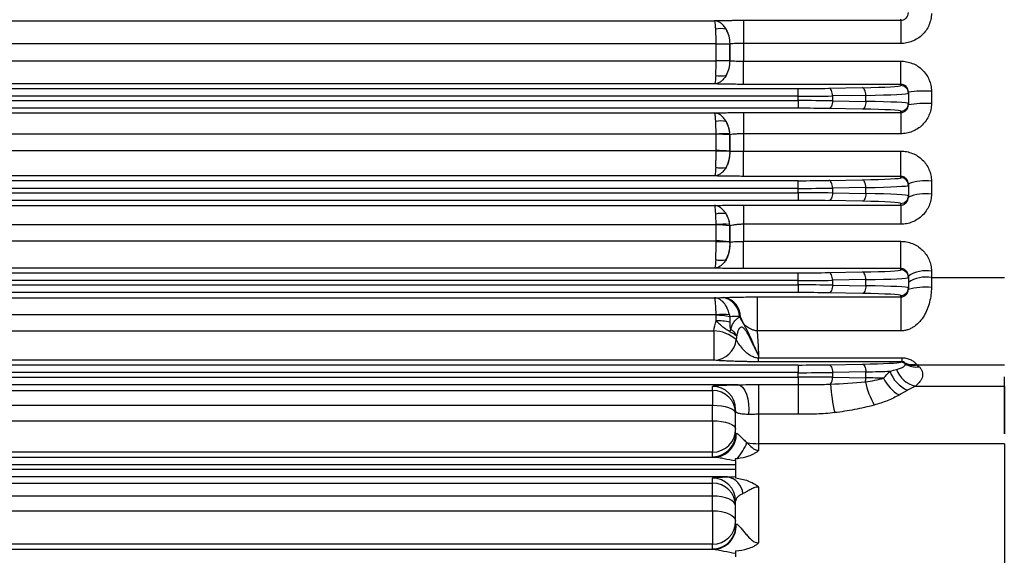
# Model space of a CAD drawing. Header units: millimetres. Extents: x -722 to 1902, y -809 to 1604.
# Tile 73 of 93: x 1589 to 1717, y 245 to 315. Entities that reach past the tile are written whole.
import ezdxf

# ---------------------------------------------------------------- set-up
doc = ezdxf.new("R2010")
doc.units = ezdxf.units.MM

msp = doc.modelspace()

# ---------------------------------------------------------------- linework, layer by layer
at = {"color": 7, "linetype": 'Continuous', "lineweight": 25}
for p, q in [((1354.64, 314.85), (1679.17, 314.85)), ((1682.94, 314.9), (1703.41, 314.9)), ((1682.94, 314.9), (1682.94, 311.88)), ((1703.41, 314.9), (1703.41, 315.06)), ((1703.41, 314.9), (1703.41, 311.88)), ((1679.37, 311.83), (1354.44, 311.83)), ((1679.37, 309.64), (1679.37, 311.82)), ((1681.17, 311.83), (1681.14, 311.83)), ((1681.14, 311.83), (1681.14, 309.64)), ((1681.17, 309.63), (1681.17, 311.83)), ((1703.41, 311.88), (1682.94, 311.88)), ((1682.94, 311.88), (1682.94, 309.59)), ((1354.44, 309.64), (1679.37, 309.64)), ((1681.14, 309.64), (1681.17, 309.63)), ((1682.94, 306.56), (1682.94, 309.59)), ((1682.94, 309.59), (1703.41, 309.59)), ((1703.41, 306.56), (1703.41, 309.59)), ((1679.17, 306.61), (1354.64, 306.61)), ((1703.41, 306.56), (1682.94, 306.56)), ((1703.41, 306.41), (1703.41, 306.56)), ((1568.98, 306.02), (1690.04, 306.02)), ((1690.04, 305.02), (1690.04, 306.02)), ((1694.07, 306.05), (1698.43, 306.13)), ((1704.41, 305.56), (1704.41, 305.41)), ((1704.41, 305.41), (1704.41, 304.06)), ((1707.41, 305.67), (1707.41, 304.05)), ((1690.04, 305.02), (1568.98, 305.02)), ((1568.98, 304.45), (1690.04, 304.45)), ((1690.04, 304.45), (1690.04, 305.02)), ((1690.04, 304.45), (1690.04, 303.45)), ((1698.88, 305.13), (1694.52, 305.05)), ((1694.52, 305.05), (1694.52, 304.42)), ((1694.52, 304.42), (1698.88, 304.34)), ((1698.88, 304.34), (1698.88, 305.13)), ((1704.41, 304.06), (1704.41, 303.9)), ((1354.64, 302.84), (1679.17, 302.84)), ((1690.04, 303.45), (1568.98, 303.45)), ((1682.94, 302.89), (1703.41, 302.89)), ((1682.94, 302.89), (1682.94, 300.13)), ((1698.43, 303.34), (1694.07, 303.42)), ((1703.41, 302.89), (1703.41, 303.06)), ((1703.41, 302.89), (1703.41, 300.13)), ((1703.41, 300.13), (1682.94, 300.13)), ((1682.94, 300.13), (1682.94, 297.87)), ((1679.37, 300.08), (1554.73, 300.08)), ((1679.37, 297.93), (1679.37, 300.06)), ((1681.17, 300), (1681.14, 300)), ((1681.14, 300), (1681.14, 297.85)), ((1681.17, 297.84), (1681.17, 300)), ((1558.65, 297.93), (1679.37, 297.93)), ((1681.14, 297.85), (1681.17, 297.84)), ((1682.94, 294.58), (1682.94, 297.87)), ((1682.94, 297.87), (1703.41, 297.87)), ((1703.41, 294.58), (1703.41, 297.87)), ((1679.17, 294.64), (1558.65, 294.64)), ((1568.98, 294.02), (1690.04, 294.02)), ((1703.41, 294.58), (1682.94, 294.58)), ((1690.04, 293.02), (1690.04, 294.02)), ((1694.07, 294.05), (1698.43, 294.13)), ((1703.41, 294.41), (1703.41, 294.58)), ((1707.41, 293.97), (1707.41, 292.27)), ((1690.04, 293.02), (1568.98, 293.02)), ((1568.98, 292.45), (1690.04, 292.45)), ((1690.04, 292.45), (1690.04, 293.02)), ((1690.04, 292.45), (1690.04, 291.45)), ((1698.88, 293.13), (1694.52, 293.05)), ((1694.52, 293.05), (1694.52, 292.42)), ((1694.52, 292.42), (1698.88, 292.34)), ((1698.88, 292.34), (1698.88, 293.13)), ((1704.41, 293.6), (1704.41, 293.41)), ((1704.41, 293.41), (1704.41, 292.06)), ((1690.04, 291.45), (1568.98, 291.45)), ((1698.43, 291.34), (1694.07, 291.42)), ((1704.41, 292.06), (1704.41, 291.86)), ((1558.67, 290.78), (1679.17, 290.78)), ((1682.94, 290.84), (1703.41, 290.84)), ((1682.94, 290.84), (1682.94, 288.34)), ((1703.41, 290.84), (1703.41, 291.06)), ((1703.41, 290.84), (1703.41, 288.34)), ((1679.37, 288.29), (1558.67, 288.29)), ((1679.37, 286.18), (1679.37, 288.26)), ((1681.17, 288.14), (1681.14, 288.14)), ((1681.14, 288.14), (1681.14, 286.05)), ((1681.17, 286.02), (1681.17, 288.14)), ((1703.41, 288.34), (1682.94, 288.34)), ((1682.94, 288.34), (1682.94, 286.12)), ((1554.9, 286.18), (1679.37, 286.18)), ((1681.14, 286.02), (1681.17, 286.02)), ((1682.94, 282.57), (1682.94, 286.12)), ((1682.94, 286.12), (1703.41, 286.12)), ((1703.41, 282.57), (1703.41, 286.12)), ((1679.17, 282.63), (1354.64, 282.63)), ((1703.41, 282.57), (1682.94, 282.57)), ((1703.41, 282.41), (1703.41, 282.57)), ((1707.41, 282.24), (1707.41, 281.41)), ((1343.77, 282.02), (1690.04, 282.02)), ((1690.04, 281.02), (1343.77, 281.02)), ((1690.04, 281.02), (1690.04, 282.02)), ((1690.04, 280.45), (1690.04, 281.02)), ((1694.07, 282.05), (1698.43, 282.13)), ((1698.88, 281.13), (1694.52, 281.05)), ((1694.52, 281.05), (1694.52, 280.42)), ((1698.88, 280.34), (1698.88, 281.13)), ((1704.41, 281.6), (1704.41, 281.41)), ((1704.41, 281.41), (1704.41, 280.06)), ((1707.41, 281.41), (1707.41, 280.13)), ((1707.41, 281.41), (1716.91, 281.41)), ((1343.77, 280.45), (1690.04, 280.45)), ((1690.04, 280.45), (1690.04, 279.45)), ((1694.52, 280.42), (1698.88, 280.34)), ((1704.41, 280.06), (1704.41, 279.86)), ((1690.04, 279.45), (1343.77, 279.45)), ((1354.65, 278.76), (1679.16, 278.76)), ((1684.71, 278.88), (1703.41, 278.88)), ((1684.71, 278.88), (1684.71, 274.45)), ((1698.43, 279.34), (1694.07, 279.42)), ((1703.41, 278.88), (1703.41, 279.06)), ((1703.41, 278.88), (1703.41, 274.45)), ((1679.37, 276.54), (1354.44, 276.54)), ((1679.37, 275.77), (1679.37, 276.49)), ((1681.14, 276.3), (1681.14, 275.58)), ((1354.74, 274.47), (1679.07, 274.47)), ((1679.07, 274.47), (1679.07, 270.66)), ((1703.41, 274.45), (1684.71, 274.45)), ((1679.07, 270.66), (1354.74, 270.66)), ((1684.91, 271.24), (1684.91, 270.96)), ((1684.91, 270.44), (1684.91, 270.96)), ((1684.91, 270.96), (1703.6, 270.96)), ((1703.6, 270.44), (1703.6, 270.96)), ((1343.77, 270.02), (1690.04, 270.02)), ((1703.6, 270.44), (1684.91, 270.44)), ((1690.04, 270.02), (1690.04, 269.02)), ((1694.07, 270.05), (1698.43, 270.13)), ((1716.91, 270.01), (1705.56, 270.01)), ((1690.04, 269.02), (1343.77, 269.02)), ((1343.77, 268.45), (1690.04, 268.45)), ((1690.04, 268.45), (1690.04, 269.02)), ((1690.04, 268.45), (1690.04, 267.47)), ((1698.88, 269.13), (1694.52, 269.05)), ((1694.52, 269.05), (1694.52, 268.42)), ((1694.52, 268.42), (1698.88, 268.34)), ((1698.88, 268.34), (1698.88, 269.13)), ((1682.23, 267.45), (1351.58, 267.45)), ((1678.91, 266.7), (1678.91, 267.23)), ((1684.91, 267.47), (1690.04, 267.47)), ((1684.91, 267.47), (1684.91, 263.6)), ((1690.04, 267.47), (1690.04, 263.6)), ((1705.32, 267.27), (1716.91, 267.27)), ((1716.91, 267.27), (1716.91, 261.05)), ((1354.91, 266.7), (1678.91, 266.7)), ((1678.91, 266.7), (1678.91, 264.74)), ((1678.91, 264.74), (1354.91, 264.74)), ((1678.91, 262.76), (1678.91, 264.74)), ((1681.91, 261.07), (1681.91, 264.23)), ((1690.04, 263.6), (1684.91, 263.6)), ((1684.91, 263.6), (1684.91, 259.77)), ((1354.91, 262.76), (1678.91, 262.76)), ((1678.91, 262.76), (1678.91, 258.67)), ((1716.91, 259.77), (1684.91, 259.77)), ((1684.91, 259.77), (1684.91, 258.9)), ((1716.91, 259.77), (1716.91, 242.12)), ((1354.72, 258.02), (1679.09, 258.02)), ((1678.91, 258.67), (1354.91, 258.67)), ((1678.91, 258.07), (1678.91, 258.67)), ((1681.91, 257.02), (1351.91, 257.02)), ((1681.91, 257.52), (1681.91, 257.02)), ((1681.91, 257.02), (1681.91, 256.45)), ((1351.91, 256.45), (1681.91, 256.45)), ((1680.83, 255.45), (1352.98, 255.45)), ((1678.91, 254.64), (1678.91, 255.28)), ((1681.91, 256.45), (1681.91, 255.48)), ((1354.91, 254.64), (1678.91, 254.64)), ((1678.91, 252.95), (1678.91, 254.64)), ((1684.91, 254.13), (1684.91, 246.85)), ((1678.91, 252.95), (1354.91, 252.95)), ((1678.91, 251.04), (1678.91, 252.95)), ((1681.91, 249.06), (1681.91, 252.28)), ((1354.91, 251.04), (1678.91, 251.04)), ((1678.91, 251.04), (1678.91, 246.69)), ((1678.91, 246.69), (1354.91, 246.69)), ((1678.91, 246.06), (1678.91, 246.69)), ((1354.8, 246.02), (1679.01, 246.02)), ((1681.91, 245.46), (1681.91, 245.02))]:
    msp.add_line(p, q, dxfattribs=at)
at = {"color": 7, "linetype": 'Continuous', "lineweight": 25, "flags": 128}
for points in [[(1694.52, 305.05), (1694.51, 305.24), (1694.48, 305.43), (1694.44, 305.6), (1694.38, 305.75), (1694.31, 305.87), (1694.24, 305.96), (1694.16, 306.03), (1694.07, 306.05)], [(1698.88, 305.13), (1698.87, 305.32), (1698.84, 305.5), (1698.8, 305.67), (1698.74, 305.82), (1698.67, 305.95), (1698.6, 306.04), (1698.52, 306.1), (1698.43, 306.13)], [(1694.52, 304.42), (1694.51, 304.22), (1694.48, 304.04), (1694.44, 303.87), (1694.38, 303.72), (1694.31, 303.59), (1694.24, 303.5), (1694.16, 303.44), (1694.07, 303.42)], [(1698.88, 304.34), (1698.87, 304.15), (1698.84, 303.96), (1698.8, 303.79), (1698.74, 303.64), (1698.67, 303.52), (1698.6, 303.42), (1698.52, 303.36), (1698.43, 303.34)], [(1694.52, 293.05), (1694.51, 293.24), (1694.48, 293.43), (1694.44, 293.6), (1694.38, 293.75), (1694.31, 293.87), (1694.24, 293.96), (1694.16, 294.03), (1694.07, 294.05)], [(1698.88, 293.13), (1698.87, 293.32), (1698.84, 293.5), (1698.8, 293.67), (1698.74, 293.82), (1698.67, 293.95), (1698.6, 294.04), (1698.52, 294.1), (1698.43, 294.13)], [(1694.52, 292.42), (1694.51, 292.22), (1694.48, 292.04), (1694.44, 291.87), (1694.38, 291.72), (1694.31, 291.59), (1694.24, 291.5), (1694.16, 291.44), (1694.07, 291.42)], [(1698.88, 292.34), (1698.87, 292.15), (1698.84, 291.96), (1698.8, 291.79), (1698.74, 291.64), (1698.67, 291.52), (1698.6, 291.42), (1698.52, 291.36), (1698.43, 291.34)], [(1694.52, 281.05), (1694.51, 281.24), (1694.48, 281.43), (1694.44, 281.6), (1694.38, 281.75), (1694.31, 281.87), (1694.24, 281.96), (1694.16, 282.03), (1694.07, 282.05)], [(1698.88, 281.13), (1698.87, 281.32), (1698.84, 281.5), (1698.8, 281.67), (1698.74, 281.82), (1698.67, 281.95), (1698.6, 282.04), (1698.52, 282.1), (1698.43, 282.13)], [(1694.52, 280.42), (1694.51, 280.22), (1694.48, 280.04), (1694.44, 279.87), (1694.38, 279.72), (1694.31, 279.59), (1694.24, 279.5), (1694.16, 279.44), (1694.07, 279.42)], [(1698.88, 280.34), (1698.87, 280.15), (1698.84, 279.96), (1698.8, 279.79), (1698.74, 279.64), (1698.67, 279.52), (1698.6, 279.42), (1698.52, 279.36), (1698.43, 279.34)], [(1694.07, 270.05), (1694.16, 270.03), (1694.24, 269.96), (1694.31, 269.87), (1694.38, 269.75), (1694.44, 269.6), (1694.48, 269.43), (1694.51, 269.24), (1694.52, 269.05)], [(1698.43, 270.13), (1698.52, 270.1), (1698.6, 270.04), (1698.67, 269.95), (1698.74, 269.82), (1698.8, 269.67), (1698.84, 269.5), (1698.87, 269.32), (1698.88, 269.13)], [(1682.23, 267.45), (1682.55, 267.35), (1682.84, 267.1), (1683.11, 266.71), (1683.33, 266.2), (1683.49, 265.6), (1683.59, 264.94), (1683.61, 264.26), (1683.57, 263.58)], [(1681.91, 263.7), (1681.85, 263.9), (1681.68, 264.1), (1681.4, 264.28), (1681.03, 264.43), (1680.57, 264.56), (1680.05, 264.66), (1679.49, 264.72), (1678.91, 264.74)], [(1678.91, 262.76), (1679.49, 262.74), (1680.05, 262.68), (1680.57, 262.58), (1681.03, 262.44), (1681.4, 262.28), (1681.68, 262.09), (1681.85, 261.88), (1681.91, 261.67)], [(1681.91, 251.64), (1681.85, 251.9), (1681.68, 252.14), (1681.4, 252.37), (1681.03, 252.57), (1680.57, 252.73), (1680.05, 252.85), (1679.49, 252.92), (1678.91, 252.95)], [(1678.91, 251.04), (1679.49, 251.01), (1680.05, 250.93), (1680.57, 250.81), (1681.03, 250.64), (1681.4, 250.43), (1681.68, 250.2), (1681.85, 249.95), (1681.91, 249.68)], [(1681.91, 249.06), (1681.85, 248.47), (1681.72, 248.01)]]:
    msp.add_lwpolyline(points, dxfattribs=at)
at = {"color": 7, "linetype": 'Continuous', "lineweight": 25}
for centre, radius, start, end in [((1680.03, 310.6), 3.22, 78.8108, 102.846), ((1677.3, 311.82), 3.88, 0.1592, 29.8544), ((1676.97, 538.6), 226.79, 270.6051, 271.0517), ((1679.48, 539.35), 227.52, 269.9728, 270.418), ((1676.97, 82.86), 226.79, 88.9483, 89.3949), ((1679.48, 82.12), 227.52, 89.582, 90.0272), ((1677.3, 309.65), 3.88, 330.1456, 359.8408), ((1680.03, 310.87), 3.22, 257.154, 281.1892), ((1703.41, 305.41), 1, 0.0175, 90.0175), ((1706.66, 285.72), 19.97, 87.8507, 96.4725), ((1703.41, 304.06), 1, 269.9825, 359.9825), ((1706.66, 288.9), 15.17, 87.1734, 98.536), ((1680.04, 298.6), 3.2, 78.7499, 102.9143), ((1677.36, 299.82), 3.82, 2.7331, 30.1265), ((1680.59, 276.81), 23.3, 88.6647, 92.9995), ((1679.48, 276.75), 23.31, 85.9149, 90.2638), ((1679.48, 278.49), 19.44, 85.099, 90.3154), ((1679.91, 274.05), 23.83, 87.0446, 91.2967), ((1677.26, 297.68), 3.92, 330.2173, 2.3858), ((1680.03, 298.89), 3.21, 257.1371, 281.2043), ((1703.41, 293.41), 1, 0.0175, 90.0175), ((1706.67, 287.69), 6.32, 83.2923, 110.9675), ((1703.41, 292.06), 1, 269.9825, 359.9825), ((1706.67, 286.52), 5.8, 82.714, 112.9718), ((1680.04, 286.58), 3.18, 78.6105, 103.0708), ((1677.45, 287.79), 3.74, 5.3834, 30.5959), ((1680.4, 277.28), 11.06, 86.3056, 95.3758), ((1679.47, 277.11), 11.15, 81.4247, 90.5391), ((1679.47, 275.96), 10.23, 80.6376, 90.5845), ((1680.06, 272.84), 13.23, 85.3335, 92.9965), ((1677.25, 285.68), 3.93, 330.0851, 4.9627), ((1680.04, 286.86), 3.2, 257.0334, 281.2966), ((1703.41, 281.41), 1, 0.0175, 90.0175), ((1706.69, 278.23), 4.07, 79.8633, 124.1484), ((1706.69, 277.49), 3.98, 79.6742, 125.0162), ((1703.41, 280.06), 1, 269.9825, 359.9825), ((1706.66, 271.71), 8.45, 84.9496, 105.4892), ((1679.82, 276.25), 2.59, 2.0128, 79.6278), ((1679.95, 276.29), 2.58, 359.9151, 77.7222), ((1680.34, 269.34), 7.26, 84.0174, 97.6914), ((1679.47, 269.08), 7.41, 77.0018, 90.7794), ((1679.47, 268.51), 7.27, 76.7334, 90.7926), ((1685.18, 272.47), 4.65, 124.7935, 125.8745), ((1678.79, 269.51), 4.98, 50.0017, 86.7574), ((1678, 275.32), 3.34, 343.0654, 348.8273), ((1679.02, 273.64), 2.99, 270.9801, 353.7972), ((1706.08, 270.64), 3.45, 200.3138, 257.3114), ((1703.38, 269.38), 0.998, 52.3382, 89.8268), ((1703.45, 269.42), 0.991, 59.7664, 89.7323), ((1704.87, 272.28), 2.2, 245.426, 284.8669), ((1705.09, 272.35), 2.38, 241.8674, 281.4242), ((1705.38, 272.24), 2.49, 236.0568, 279.9273), ((1693.08, 268.35), 1.44, 324.9375, 2.632), ((1696.85, 268.36), 2.03, 345.0756, 359.506), ((1705.66, 270.43), 4.97, 205.4971, 240.3562), ((1705.95, 270.53), 4.15, 198.593, 246.5252), ((1678.91, 264.23), 3, 0.0175, 90.0175), ((1724.05, 270.12), 29.91, 184.9855, 192.1874), ((1711.29, 270.77), 12.82, 193.2223, 207.767), ((1678.91, 263.7), 3, 0.0175, 90.0175), ((1678.91, 261.67), 3, 269.9825, 359.9825), ((1679.01, 261), 2.99, 271.4985, 2.5351), ((1678.91, 261.07), 3, 336.401, 359.9992), ((1678.91, 261.07), 3, 269.9911, 336.3911), ((1675.1, 263.51), 9.04, 321.3012, 336.5128), ((1684.87, 267.92), 8.15, 259.5431, 270.2642), ((1676.29, 262.5), 7.47, 318.3141, 318.6853), ((1678.91, 252.28), 3, 0.0175, 90.0175), ((1680.41, 253.01), 2.47, 6.0374, 80.1508), ((1678.91, 251.64), 3, 0.0175, 90.0175), ((1678.91, 249.68), 3, 269.9825, 359.9825), ((1678.97, 249.02), 3, 270.8778, 4.2992), ((1678.91, 249.06), 3, 269.9906, 339.5286)]:
    msp.add_arc(centre, radius, start, end, dxfattribs=at)
for centre, major_axis, ratio, start_param, end_param in [((1690.04, 306.33), (9, 0), 0.034921, 4.712389, 5.176037), ((1694.41, 306.41), (9, 0), 0.034921, 5.176037, 6.283185), ((1694.41, 305.41), (10, 0), 0.031429, 5.176037, 6.283185), ((1690.04, 305.33), (10, 0), 0.031429, 4.712389, 5.176037), ((1690.04, 304.13), (10, 0), 0.031429, 1.107149, 1.570796), ((1694.41, 304.06), (10, 0), 0.031429, 0, 1.107149), ((1690.04, 303.13), (9, 0), 0.034921, 1.107149, 1.570796), ((1694.41, 303.06), (9, 0), 0.034921, 0, 1.107149), ((1690.04, 294.33), (9, 0), 0.034921, 4.712389, 5.176037), ((1694.41, 294.41), (9, 0), 0.034921, 5.176037, 6.283185), ((1690.04, 293.33), (10, 0), 0.031429, 4.712389, 5.176037), ((1690.04, 292.13), (10, 0), 0.031429, 1.107149, 1.570796), ((1694.41, 293.41), (10, 0), 0.031429, 5.176037, 6.283185), ((1690.04, 291.13), (9, 0), 0.034921, 1.107149, 1.570796), ((1694.41, 291.06), (9, 0), 0.034921, 0, 1.107149), ((1694.41, 292.06), (10, 0), 0.031429, 0, 1.107149), ((1694.41, 282.41), (9, 0), 0.034921, 5.176037, 6.283185), ((1690.04, 282.33), (9, 0), 0.034921, 4.712389, 5.176037), ((1690.04, 281.33), (10, 0), 0.031429, 4.712389, 5.176037), ((1694.41, 281.41), (10, 0), 0.031429, 5.176037, 6.283185), ((1690.04, 280.13), (10, 0), 0.031429, 1.107149, 1.570796), ((1694.41, 280.06), (10, 0), 0.031429, 0, 1.107149), ((1690.04, 279.13), (9, 0), 0.034921, 1.107149, 1.570796), ((1694.41, 279.06), (9, 0), 0.034921, 0, 1.107149), ((1690.04, 270.33), (9, 0), 0.034921, 4.712389, 5.176037), ((1694.41, 270.41), (9, 0), 0.034921, 5.176037, 6.20696), ((1690.04, 269.33), (10, 0), 0.031429, 4.712389, 5.176037), ((1690.04, 268.13), (10, 0), 0.031429, 1.107149, 1.570796), ((1694.41, 269.41), (10, 0), 0.031429, 5.176037, 5.576953), ((1694.41, 268.06), (10, 0), 0.031429, 0.82819, 1.107149)]:
    msp.add_ellipse(centre, major_axis=major_axis, ratio=ratio, start_param=start_param, end_param=end_param, dxfattribs=at)
for points, knots in [([(1703.41, 314.9), (1703.54, 314.9), (1703.67, 314.93), (1703.91, 315.03), (1704.02, 315.1), (1704.3, 315.38), (1704.41, 315.64), (1704.41, 315.9)], [0, 0, 0, 0, 0.25, 0.25, 0.5, 0.5, 1, 1, 1, 1]), ([(1707.41, 315.79), (1707.41, 315.53), (1707.38, 315.27), (1707.27, 314.76), (1707.19, 314.51), (1706.99, 314.04), (1706.87, 313.81), (1706.57, 313.38), (1706.4, 313.19), (1706.03, 312.83), (1705.83, 312.67), (1705.39, 312.39), (1705.16, 312.27), (1704.68, 312.07), (1704.43, 312), (1703.92, 311.9), (1703.67, 311.88), (1703.41, 311.88)], [0, 0, 0, 0, 0.125, 0.125, 0.25, 0.25, 0.375, 0.375, 0.5, 0.5, 0.625, 0.625, 0.75, 0.75, 0.875, 0.875, 1, 1, 1, 1]), ([(1679.17, 314.85), (1679.42, 314.86), (1679.7, 314.87), (1680.28, 314.88), (1680.59, 314.88), (1681.07, 314.89), (1681.24, 314.89), (1681.57, 314.9), (1681.74, 314.9), (1682.25, 314.9), (1682.59, 314.9), (1682.94, 314.9)], [0, 0, 0, 0, 0.25, 0.25, 0.5, 0.5, 0.625, 0.625, 0.75, 0.75, 1, 1, 1, 1]), ([(1680.66, 313.75), (1680.56, 313.92), (1680.45, 314.07), (1680.23, 314.34), (1680.1, 314.45), (1679.85, 314.64), (1679.71, 314.71), (1679.44, 314.82), (1679.3, 314.84), (1679.17, 314.85)], [0, 0, 0, 0, 0.25, 0.25, 0.5, 0.5, 0.75, 0.75, 1, 1, 1, 1]), ([(1679.32, 313.73), (1679.31, 313.9), (1679.3, 314.05), (1679.28, 314.32), (1679.26, 314.44), (1679.24, 314.63), (1679.22, 314.71), (1679.19, 314.81), (1679.18, 314.84), (1679.17, 314.85)], [0, 0, 0, 0, 0.25, 0.25, 0.5, 0.5, 0.75, 0.75, 1, 1, 1, 1]), ([(1679.37, 311.83), (1679.37, 312.17), (1679.36, 312.51), (1679.35, 313.16), (1679.34, 313.46), (1679.32, 313.73)], [0, 0, 0, 0, 0.5, 0.5, 1, 1, 1, 1]), ([(1680.66, 313.75), (1680.81, 313.48), (1680.92, 313.18), (1681.09, 312.54), (1681.13, 312.2), (1681.14, 311.85)], [0, 0, 0, 0, 0.5, 0.5, 1, 1, 1, 1]), ([(1682.94, 311.88), (1682.78, 311.88), (1682.61, 311.88), (1682.29, 311.87), (1682.14, 311.87), (1681.83, 311.86), (1681.69, 311.86), (1681.42, 311.85), (1681.29, 311.84), (1681.17, 311.83)], [0, 0, 0, 0, 0.25, 0.25, 0.5, 0.5, 0.75, 0.75, 1, 1, 1, 1]), ([(1679.32, 307.73), (1679.34, 308), (1679.35, 308.3), (1679.36, 308.95), (1679.37, 309.29), (1679.37, 309.64)], [0, 0, 0, 0, 0.5, 0.5, 1, 1, 1, 1]), ([(1681.14, 309.61), (1681.13, 309.27), (1681.09, 308.93), (1680.92, 308.28), (1680.81, 307.98), (1680.66, 307.72)], [0, 0, 0, 0, 0.5, 0.5, 1, 1, 1, 1]), ([(1681.17, 309.63), (1681.29, 309.63), (1681.42, 309.62), (1681.69, 309.61), (1681.83, 309.6), (1682.13, 309.59), (1682.29, 309.59), (1682.61, 309.59), (1682.78, 309.59), (1682.94, 309.59)], [0, 0, 0, 0, 0.25, 0.25, 0.5, 0.5, 0.75, 0.75, 1, 1, 1, 1]), ([(1703.41, 309.59), (1703.67, 309.59), (1703.92, 309.56), (1704.44, 309.46), (1704.69, 309.39), (1705.16, 309.2), (1705.4, 309.08), (1705.83, 308.79), (1706.03, 308.63), (1706.4, 308.28), (1706.57, 308.07), (1706.87, 307.65), (1706.99, 307.42), (1707.2, 306.95), (1707.28, 306.7), (1707.38, 306.19), (1707.41, 305.94), (1707.41, 305.67)], [0, 0, 0, 0, 0.125, 0.125, 0.25, 0.25, 0.375, 0.375, 0.5, 0.5, 0.625, 0.625, 0.75, 0.75, 0.875, 0.875, 1, 1, 1, 1]), ([(1679.32, 307.73), (1679.31, 307.57), (1679.3, 307.41), (1679.28, 307.14), (1679.26, 307.03), (1679.24, 306.84), (1679.22, 306.76), (1679.19, 306.65), (1679.18, 306.62), (1679.17, 306.61)], [0, 0, 0, 0, 0.25, 0.25, 0.5, 0.5, 0.75, 0.75, 1, 1, 1, 1]), ([(1680.66, 307.72), (1680.56, 307.55), (1680.45, 307.39), (1680.23, 307.13), (1680.1, 307.01), (1679.85, 306.83), (1679.71, 306.75), (1679.44, 306.65), (1679.3, 306.62), (1679.17, 306.61)], [0, 0, 0, 0, 0.25, 0.25, 0.5, 0.5, 0.75, 0.75, 1, 1, 1, 1]), ([(1682.94, 306.56), (1682.59, 306.56), (1682.24, 306.56), (1681.56, 306.57), (1681.23, 306.57), (1680.59, 306.58), (1680.27, 306.59), (1679.69, 306.6), (1679.42, 306.61), (1679.17, 306.61)], [0, 0, 0, 0, 0.25, 0.25, 0.5, 0.5, 0.75, 0.75, 1, 1, 1, 1]), ([(1704.41, 305.56), (1704.41, 305.69), (1704.38, 305.82), (1704.28, 306.07), (1704.2, 306.18), (1703.93, 306.45), (1703.67, 306.56), (1703.41, 306.56)], [0, 0, 0, 0, 0.25, 0.25, 0.5, 0.5, 1, 1, 1, 1]), ([(1707.41, 304.05), (1707.41, 303.79), (1707.38, 303.53), (1707.27, 303.02), (1707.2, 302.77), (1706.99, 302.3), (1706.87, 302.07), (1706.57, 301.64), (1706.41, 301.44), (1706.03, 301.08), (1705.83, 300.92), (1705.39, 300.64), (1705.17, 300.52), (1704.68, 300.32), (1704.43, 300.25), (1703.92, 300.15), (1703.67, 300.13), (1703.41, 300.13)], [0, 0, 0, 0, 0.125, 0.125, 0.25, 0.25, 0.375, 0.375, 0.5, 0.5, 0.625, 0.625, 0.75, 0.75, 0.875, 0.875, 1, 1, 1, 1]), ([(1679.17, 302.84), (1679.42, 302.84), (1679.7, 302.85), (1680.28, 302.86), (1680.59, 302.87), (1681.07, 302.88), (1681.24, 302.88), (1681.57, 302.88), (1681.74, 302.88), (1682.25, 302.89), (1682.59, 302.89), (1682.94, 302.89)], [0, 0, 0, 0, 0.25, 0.25, 0.5, 0.5, 0.625, 0.625, 0.75, 0.75, 1, 1, 1, 1]), ([(1680.66, 301.74), (1680.57, 301.91), (1680.46, 302.06), (1680.23, 302.32), (1680.11, 302.44), (1679.85, 302.63), (1679.71, 302.7), (1679.44, 302.8), (1679.3, 302.83), (1679.17, 302.84)], [0, 0, 0, 0, 0.25, 0.25, 0.5, 0.5, 0.75, 0.75, 1, 1, 1, 1]), ([(1679.32, 301.72), (1679.31, 301.89), (1679.3, 302.04), (1679.28, 302.31), (1679.26, 302.42), (1679.24, 302.61), (1679.22, 302.69), (1679.19, 302.8), (1679.18, 302.83), (1679.17, 302.84)], [0, 0, 0, 0, 0.25, 0.25, 0.5, 0.5, 0.75, 0.75, 1, 1, 1, 1]), ([(1703.41, 302.89), (1703.54, 302.89), (1703.68, 302.92), (1703.92, 303.02), (1704.03, 303.1), (1704.3, 303.38), (1704.41, 303.64), (1704.41, 303.9)], [0, 0, 0, 0, 0.25, 0.25, 0.5, 0.5, 1, 1, 1, 1]), ([(1679.37, 300.08), (1679.37, 300.38), (1679.36, 300.67), (1679.34, 301.23), (1679.33, 301.48), (1679.32, 301.72)], [0, 0, 0, 0, 0.5, 0.5, 1, 1, 1, 1]), ([(1680.66, 301.74), (1680.79, 301.51), (1680.9, 301.25), (1681.06, 300.69), (1681.11, 300.4), (1681.13, 300.1)], [0, 0, 0, 0, 0.5, 0.5, 1, 1, 1, 1]), ([(1682.94, 300.13), (1682.77, 300.13), (1682.61, 300.12), (1682.29, 300.11), (1682.13, 300.11), (1681.83, 300.08), (1681.69, 300.07), (1681.42, 300.04), (1681.29, 300.02), (1681.17, 300)], [0, 0, 0, 0, 0.25, 0.25, 0.5, 0.5, 0.75, 0.75, 1, 1, 1, 1]), ([(1679.32, 295.76), (1679.33, 295.9), (1679.34, 296.06), (1679.35, 296.4), (1679.35, 296.57), (1679.36, 296.93), (1679.37, 297.12), (1679.37, 297.49), (1679.37, 297.68), (1679.37, 297.87)], [0, 0, 0, 0, 0.25, 0.25, 0.5, 0.5, 0.75, 0.75, 1, 1, 1, 1]), ([(1681.14, 297.85), (1681.14, 297.66), (1681.14, 297.47), (1681.1, 297.09), (1681.07, 296.91), (1680.99, 296.55), (1680.94, 296.37), (1680.81, 296.04), (1680.74, 295.88), (1680.66, 295.74)], [0, 0, 0, 0, 0.25, 0.25, 0.5, 0.5, 0.75, 0.75, 1, 1, 1, 1]), ([(1681.17, 297.84), (1681.29, 297.85), (1681.42, 297.85), (1681.69, 297.86), (1681.83, 297.86), (1682.13, 297.87), (1682.29, 297.87), (1682.61, 297.87), (1682.78, 297.87), (1682.94, 297.87)], [0, 0, 0, 0, 0.25, 0.25, 0.5, 0.5, 0.75, 0.75, 1, 1, 1, 1]), ([(1703.41, 297.87), (1703.67, 297.87), (1703.93, 297.85), (1704.44, 297.75), (1704.69, 297.67), (1705.17, 297.48), (1705.4, 297.36), (1705.83, 297.08), (1706.04, 296.92), (1706.41, 296.56), (1706.58, 296.36), (1706.87, 295.94), (1706.99, 295.71), (1707.2, 295.24), (1707.28, 294.99), (1707.38, 294.49), (1707.41, 294.23), (1707.41, 293.97)], [0, 0, 0, 0, 0.125, 0.125, 0.25, 0.25, 0.375, 0.375, 0.5, 0.5, 0.625, 0.625, 0.75, 0.75, 0.875, 0.875, 1, 1, 1, 1]), ([(1679.32, 295.76), (1679.31, 295.59), (1679.3, 295.43), (1679.28, 295.17), (1679.26, 295.05), (1679.24, 294.86), (1679.22, 294.78), (1679.19, 294.68), (1679.18, 294.64), (1679.17, 294.64)], [0, 0, 0, 0, 0.25, 0.25, 0.5, 0.5, 0.75, 0.75, 1, 1, 1, 1]), ([(1680.66, 295.74), (1680.56, 295.57), (1680.46, 295.42), (1680.23, 295.15), (1680.1, 295.04), (1679.85, 294.85), (1679.71, 294.77), (1679.44, 294.67), (1679.3, 294.64), (1679.17, 294.64)], [0, 0, 0, 0, 0.25, 0.25, 0.5, 0.5, 0.75, 0.75, 1, 1, 1, 1]), ([(1682.94, 294.58), (1682.59, 294.58), (1682.24, 294.59), (1681.56, 294.59), (1681.23, 294.59), (1680.59, 294.6), (1680.27, 294.61), (1679.69, 294.62), (1679.42, 294.63), (1679.17, 294.64)], [0, 0, 0, 0, 0.25, 0.25, 0.5, 0.5, 0.75, 0.75, 1, 1, 1, 1]), ([(1704.41, 293.6), (1704.41, 293.72), (1704.38, 293.85), (1704.29, 294.08), (1704.21, 294.19), (1704.03, 294.38), (1703.92, 294.45), (1703.67, 294.56), (1703.54, 294.58), (1703.41, 294.58)], [0, 0, 0, 0, 0.25, 0.25, 0.5, 0.5, 0.75, 0.75, 1, 1, 1, 1]), ([(1707.41, 292.27), (1707.41, 292.01), (1707.38, 291.76), (1707.28, 291.25), (1707.2, 291), (1707, 290.52), (1706.87, 290.3), (1706.58, 289.87), (1706.41, 289.67), (1706.04, 289.31), (1705.84, 289.14), (1705.4, 288.86), (1705.17, 288.74), (1704.69, 288.54), (1704.44, 288.46), (1703.93, 288.36), (1703.67, 288.34), (1703.41, 288.34)], [0, 0, 0, 0, 0.125, 0.125, 0.25, 0.25, 0.375, 0.375, 0.5, 0.5, 0.625, 0.625, 0.75, 0.75, 0.875, 0.875, 1, 1, 1, 1]), ([(1703.41, 290.84), (1703.48, 290.84), (1703.55, 290.84), (1703.69, 290.88), (1703.76, 290.9), (1703.95, 290.99), (1704.06, 291.08), (1704.23, 291.27), (1704.3, 291.38), (1704.38, 291.61), (1704.41, 291.74), (1704.41, 291.86)], [0, 0, 0, 0, 0.125, 0.125, 0.25, 0.25, 0.5, 0.5, 0.75, 0.75, 1, 1, 1, 1]), ([(1679.17, 290.78), (1679.42, 290.79), (1679.69, 290.8), (1680.28, 290.81), (1680.58, 290.82), (1681.07, 290.82), (1681.23, 290.83), (1681.57, 290.83), (1681.74, 290.83), (1682.24, 290.83), (1682.59, 290.84), (1682.94, 290.84)], [0, 0, 0, 0, 0.25, 0.25, 0.5, 0.5, 0.625, 0.625, 0.75, 0.75, 1, 1, 1, 1]), ([(1680.67, 289.69), (1680.57, 289.86), (1680.46, 290.01), (1680.23, 290.27), (1680.11, 290.39), (1679.85, 290.57), (1679.71, 290.65), (1679.44, 290.75), (1679.3, 290.78), (1679.17, 290.78)], [0, 0, 0, 0, 0.25, 0.25, 0.5, 0.5, 0.75, 0.75, 1, 1, 1, 1]), ([(1679.32, 289.67), (1679.31, 289.84), (1679.3, 289.99), (1679.28, 290.26), (1679.26, 290.37), (1679.24, 290.56), (1679.22, 290.64), (1679.19, 290.74), (1679.18, 290.77), (1679.17, 290.78)], [0, 0, 0, 0, 0.25, 0.25, 0.5, 0.5, 0.75, 0.75, 1, 1, 1, 1]), ([(1679.37, 288.29), (1679.36, 288.55), (1679.36, 288.79), (1679.34, 289.25), (1679.33, 289.47), (1679.32, 289.67)], [0, 0, 0, 0, 0.5, 0.5, 1, 1, 1, 1]), ([(1680.67, 289.69), (1680.78, 289.5), (1680.88, 289.28), (1681.03, 288.81), (1681.08, 288.57), (1681.12, 288.32)], [0, 0, 0, 0, 0.5, 0.5, 1, 1, 1, 1]), ([(1682.94, 288.34), (1682.77, 288.34), (1682.61, 288.33), (1682.28, 288.32), (1682.12, 288.3), (1681.82, 288.27), (1681.68, 288.25), (1681.41, 288.2), (1681.29, 288.17), (1681.17, 288.14)], [0, 0, 0, 0, 0.25, 0.25, 0.5, 0.5, 0.75, 0.75, 1, 1, 1, 1]), ([(1679.32, 283.74), (1679.34, 284.06), (1679.35, 284.43), (1679.37, 285.03), (1679.37, 285.23), (1679.37, 285.64), (1679.37, 285.84), (1679.37, 286.05)], [0, 0, 0, 0, 0.5, 0.5, 0.75, 0.75, 1, 1, 1, 1]), ([(1681.14, 286.02), (1681.15, 285.82), (1681.15, 285.61), (1681.13, 285.21), (1681.1, 285), (1680.98, 284.41), (1680.84, 284.04), (1680.66, 283.72)], [0, 0, 0, 0, 0.25, 0.25, 0.5, 0.5, 1, 1, 1, 1]), ([(1681.17, 286.02), (1681.29, 286.04), (1681.41, 286.05), (1681.68, 286.08), (1681.83, 286.09), (1682.13, 286.11), (1682.28, 286.11), (1682.61, 286.12), (1682.77, 286.12), (1682.94, 286.12)], [0, 0, 0, 0, 0.25, 0.25, 0.5, 0.5, 0.75, 0.75, 1, 1, 1, 1]), ([(1703.41, 286.12), (1703.67, 286.12), (1703.93, 286.1), (1704.44, 286), (1704.69, 285.92), (1705.17, 285.73), (1705.41, 285.61), (1705.84, 285.33), (1706.05, 285.17), (1706.41, 284.81), (1706.58, 284.61), (1706.88, 284.19), (1707, 283.96), (1707.2, 283.49), (1707.28, 283.24), (1707.38, 282.75), (1707.41, 282.49), (1707.41, 282.24)], [0, 0, 0, 0, 0.125, 0.125, 0.25, 0.25, 0.375, 0.375, 0.5, 0.5, 0.625, 0.625, 0.75, 0.75, 0.875, 0.875, 1, 1, 1, 1]), ([(1679.32, 283.74), (1679.31, 283.57), (1679.3, 283.42), (1679.28, 283.15), (1679.26, 283.04), (1679.24, 282.85), (1679.22, 282.77), (1679.19, 282.67), (1679.18, 282.63), (1679.17, 282.63)], [0, 0, 0, 0, 0.25, 0.25, 0.5, 0.5, 0.75, 0.75, 1, 1, 1, 1]), ([(1680.66, 283.72), (1680.57, 283.55), (1680.46, 283.4), (1680.23, 283.14), (1680.11, 283.02), (1679.85, 282.84), (1679.71, 282.76), (1679.44, 282.66), (1679.3, 282.63), (1679.17, 282.63)], [0, 0, 0, 0, 0.25, 0.25, 0.5, 0.5, 0.75, 0.75, 1, 1, 1, 1]), ([(1682.94, 282.57), (1682.59, 282.57), (1682.24, 282.58), (1681.56, 282.58), (1681.23, 282.58), (1680.58, 282.59), (1680.27, 282.6), (1679.69, 282.61), (1679.42, 282.62), (1679.17, 282.63)], [0, 0, 0, 0, 0.25, 0.25, 0.5, 0.5, 0.75, 0.75, 1, 1, 1, 1]), ([(1704.41, 281.6), (1704.41, 281.71), (1704.38, 281.83), (1704.3, 282.05), (1704.23, 282.16), (1704.1, 282.3), (1704.05, 282.34), (1703.95, 282.42), (1703.89, 282.46), (1703.7, 282.54), (1703.55, 282.57), (1703.41, 282.57)], [0, 0, 0, 0, 0.25, 0.25, 0.5, 0.5, 0.625, 0.625, 0.75, 0.75, 1, 1, 1, 1]), ([(1707.41, 280.13), (1707.41, 279.8), (1707.39, 279.48), (1707.31, 278.84), (1707.25, 278.52), (1707.09, 277.89), (1706.99, 277.59), (1706.76, 276.99), (1706.61, 276.71), (1706.29, 276.17), (1706.11, 275.91), (1705.69, 275.44), (1705.46, 275.23), (1705.08, 274.96), (1704.94, 274.88), (1704.66, 274.73), (1704.51, 274.67), (1704.21, 274.56), (1704.06, 274.52), (1703.73, 274.47), (1703.57, 274.45), (1703.41, 274.45)], [0, 0, 0, 0, 0.125, 0.125, 0.25, 0.25, 0.375, 0.375, 0.5, 0.5, 0.625, 0.625, 0.75, 0.75, 0.8125, 0.8125, 0.875, 0.875, 0.9375, 0.9375, 1, 1, 1, 1]), ([(1703.41, 278.88), (1703.56, 278.88), (1703.7, 278.91), (1703.92, 279.01), (1704.01, 279.07), (1704.14, 279.18), (1704.18, 279.22), (1704.25, 279.32), (1704.28, 279.37), (1704.34, 279.5), (1704.37, 279.57), (1704.4, 279.71), (1704.41, 279.79), (1704.41, 279.86)], [0, 0, 0, 0, 0.25, 0.25, 0.5, 0.5, 0.625, 0.625, 0.75, 0.75, 0.875, 0.875, 1, 1, 1, 1]), ([(1681.1, 276.56), (1681.03, 276.87), (1680.94, 277.16), (1680.69, 277.69), (1680.54, 277.93), (1680.19, 278.32), (1680, 278.48), (1679.69, 278.64), (1679.59, 278.68), (1679.38, 278.74), (1679.27, 278.76), (1679.16, 278.76)], [0, 0, 0, 0, 0.25, 0.25, 0.5, 0.5, 0.75, 0.75, 0.875, 0.875, 1, 1, 1, 1]), ([(1679.37, 276.54), (1679.36, 276.85), (1679.35, 277.14), (1679.32, 277.67), (1679.31, 277.91), (1679.27, 278.31), (1679.25, 278.46), (1679.22, 278.63), (1679.21, 278.67), (1679.19, 278.74), (1679.17, 278.75), (1679.16, 278.76)], [0, 0, 0, 0, 0.25, 0.25, 0.5, 0.5, 0.75, 0.75, 0.875, 0.875, 1, 1, 1, 1]), ([(1680.5, 278.81), (1680.57, 278.81), (1680.64, 278.81), (1680.78, 278.82), (1680.85, 278.82), (1681.07, 278.83), (1681.22, 278.83), (1681.7, 278.85), (1682.04, 278.85), (1682.75, 278.87), (1683.13, 278.87), (1683.91, 278.88), (1684.31, 278.88), (1684.71, 278.88)], [0, 0, 0, 0, 0.0625, 0.0625, 0.125, 0.125, 0.25, 0.25, 0.5, 0.5, 0.75, 0.75, 1, 1, 1, 1]), ([(1681.19, 274.35), (1681.05, 274.42), (1680.89, 274.51), (1680.58, 274.71), (1680.42, 274.83), (1680.11, 275.08), (1679.96, 275.21), (1679.65, 275.49), (1679.51, 275.63), (1679.37, 275.77)], [0, 0, 0, 0, 0.25, 0.25, 0.5, 0.5, 0.75, 0.75, 1, 1, 1, 1]), ([(1681.28, 274.67), (1681.33, 274.85), (1681.39, 275.03), (1681.54, 275.36), (1681.63, 275.52), (1681.82, 275.79), (1681.93, 275.91), (1682.18, 276.11), (1682.31, 276.19), (1682.45, 276.24)], [0, 0, 0, 0, 0.25, 0.25, 0.5, 0.5, 0.75, 0.75, 1, 1, 1, 1]), ([(1682.45, 276.24), (1682.6, 275.99), (1682.71, 275.74), (1682.89, 275.41), (1682.96, 275.3), (1683.08, 275.09), (1683.14, 274.99), (1683.45, 274.48), (1683.65, 274.04), (1684.03, 273.18), (1684.21, 272.76), (1684.48, 272.16), (1684.56, 271.97), (1684.69, 271.69), (1684.73, 271.6), (1684.82, 271.42), (1684.86, 271.33), (1684.91, 271.24)], [0, 0, 0, 0, 0.125, 0.125, 0.1875, 0.1875, 0.25, 0.25, 0.5, 0.5, 0.75, 0.75, 0.875, 0.875, 0.9375, 0.9375, 1, 1, 1, 1]), ([(1684.71, 274.45), (1684.57, 274.47), (1684.43, 274.5), (1684.17, 274.57), (1684.04, 274.62), (1683.69, 274.77), (1683.49, 274.89), (1683.22, 275.1), (1683.14, 275.17), (1683, 275.34), (1682.93, 275.44), (1682.82, 275.67), (1682.77, 275.79), (1682.65, 276.04), (1682.59, 276.16), (1682.52, 276.29)], [0, 0, 0, 0, 0.125, 0.125, 0.25, 0.25, 0.5, 0.5, 0.625, 0.625, 0.75, 0.75, 0.875, 0.875, 1, 1, 1, 1]), ([(1681.14, 275.58), (1681.14, 275.43), (1681.14, 275.27), (1681.16, 275.04), (1681.17, 274.96), (1681.19, 274.84), (1681.2, 274.8), (1681.22, 274.75), (1681.23, 274.73), (1681.25, 274.7), (1681.26, 274.68), (1681.28, 274.67)], [0, 0, 0, 0, 0.5, 0.5, 0.75, 0.75, 0.875, 0.875, 0.9375, 0.9375, 1, 1, 1, 1]), ([(1681.28, 274.67), (1681.38, 274.6), (1681.47, 274.52), (1681.63, 274.37), (1681.71, 274.29), (1681.9, 274.05), (1681.99, 273.89), (1682.03, 273.74)], [0, 0, 0, 0, 0.25, 0.25, 0.5, 0.5, 1, 1, 1, 1]), ([(1684.91, 271.24), (1684.71, 271.61), (1684.51, 272.01), (1684.1, 272.84), (1683.9, 273.29), (1683.56, 273.95), (1683.44, 274.17), (1683.24, 274.48), (1683.17, 274.58), (1683.01, 274.76), (1682.93, 274.85), (1682.79, 274.93), (1682.74, 274.94), (1682.64, 274.95), (1682.59, 274.94), (1682.49, 274.88), (1682.44, 274.84), (1682.36, 274.74), (1682.33, 274.68), (1682.23, 274.48), (1682.18, 274.34), (1682.09, 274.04), (1682.06, 273.89), (1682.03, 273.74)], [0, 0, 0, 0, 0.25, 0.25, 0.5, 0.5, 0.625, 0.625, 0.6875, 0.6875, 0.75, 0.75, 0.78125, 0.78125, 0.8125, 0.8125, 0.84375, 0.84375, 0.875, 0.875, 0.9375, 0.9375, 1, 1, 1, 1]), ([(1684.71, 274.45), (1684.74, 274.14), (1684.76, 273.84), (1684.79, 273.26), (1684.81, 272.97), (1684.84, 272.43), (1684.85, 272.18), (1684.87, 271.81), (1684.88, 271.69), (1684.89, 271.46), (1684.9, 271.35), (1684.91, 271.24)], [0, 0, 0, 0, 0.25, 0.25, 0.5, 0.5, 0.75, 0.75, 0.875, 0.875, 1, 1, 1, 1]), ([(1681.19, 274.35), (1681.3, 274.3), (1681.4, 274.24), (1681.58, 274.14), (1681.66, 274.09), (1681.87, 273.93), (1681.97, 273.83), (1682.03, 273.74)], [0, 0, 0, 0, 0.25, 0.25, 0.5, 0.5, 1, 1, 1, 1]), ([(1681.99, 273.32), (1682.07, 273.11), (1682.2, 272.88), (1682.53, 272.44), (1682.72, 272.21), (1683.05, 271.88), (1683.17, 271.77), (1683.42, 271.56), (1683.55, 271.46), (1683.84, 271.27), (1684, 271.18), (1684.29, 271.07), (1684.39, 271.03), (1684.57, 270.99), (1684.63, 270.98), (1684.77, 270.96), (1684.83, 270.96), (1684.91, 270.96)], [0, 0, 0, 0, 0.25, 0.25, 0.5, 0.5, 0.625, 0.625, 0.75, 0.75, 0.875, 0.875, 0.9375, 0.9375, 0.96875, 0.96875, 1, 1, 1, 1]), ([(1684.91, 270.44), (1684.71, 270.44), (1684.52, 270.44), (1684.14, 270.44), (1683.96, 270.44), (1683.6, 270.45), (1683.43, 270.45), (1683.08, 270.46), (1682.92, 270.46), (1682.44, 270.47), (1682.13, 270.48), (1681.57, 270.5), (1681.31, 270.51), (1680.82, 270.53), (1680.59, 270.54), (1680.17, 270.56), (1679.98, 270.57), (1679.48, 270.6), (1679.23, 270.63), (1679.07, 270.66)], [0, 0, 0, 0, 0.0625, 0.0625, 0.125, 0.125, 0.1875, 0.1875, 0.25, 0.25, 0.375, 0.375, 0.5, 0.5, 0.625, 0.625, 0.75, 0.75, 1, 1, 1, 1]), ([(1703.6, 270.96), (1703.82, 270.96), (1704.04, 270.93), (1704.44, 270.83), (1704.62, 270.76), (1704.92, 270.6), (1705.05, 270.5), (1705.26, 270.33), (1705.35, 270.24), (1705.43, 270.15)], [0, 0, 0, 0, 0.25, 0.25, 0.5, 0.5, 0.75, 0.75, 1, 1, 1, 1]), ([(1702.84, 269.44), (1703.05, 269.49), (1703.23, 269.55), (1703.54, 269.67), (1703.67, 269.73), (1703.87, 269.86), (1703.94, 269.92), (1704.01, 270.05), (1704.02, 270.11), (1703.99, 270.17)], [0, 0, 0, 0, 0.25, 0.25, 0.5, 0.5, 0.75, 0.75, 1, 1, 1, 1]), ([(1703.95, 270.28), (1703.95, 270.3), (1703.94, 270.32), (1703.92, 270.36), (1703.92, 270.37), (1703.9, 270.39), (1703.88, 270.4), (1703.84, 270.41), (1703.83, 270.42), (1703.78, 270.43), (1703.76, 270.43), (1703.69, 270.44), (1703.64, 270.44), (1703.6, 270.44)], [0, 0, 0, 0, 0.5, 0.5, 0.625, 0.625, 0.75, 0.75, 0.8125, 0.8125, 0.875, 0.875, 1, 1, 1, 1]), ([(1705.81, 269.79), (1705.91, 269.69), (1705.99, 269.58), (1706.13, 269.37), (1706.18, 269.26), (1706.28, 268.94), (1706.29, 268.72), (1706.21, 268.4), (1706.17, 268.29), (1706.06, 268.08), (1706, 267.97), (1705.77, 267.67), (1705.57, 267.46), (1705.32, 267.27)], [0, 0, 0, 0, 0.125, 0.125, 0.25, 0.25, 0.5, 0.5, 0.625, 0.625, 0.75, 0.75, 1, 1, 1, 1]), ([(1698.81, 267.83), (1699.24, 267.89), (1699.66, 267.95), (1700.45, 268.11), (1700.83, 268.2), (1701.17, 268.29)], [0, 0, 0, 0, 0.5, 0.5, 1, 1, 1, 1]), ([(1716.91, 261.05), (1716.91, 261.71), (1716.91, 263.03), (1716.91, 265.06), (1716.91, 266.83), (1716.91, 267.94), (1716.91, 268.36), (1716.91, 268.49)], [0, 0, 0, 0, 0.225592, 0.451198, 0.676507, 0.901725, 1, 1, 1, 1]), ([(1678.91, 267.23), (1678.91, 267.25), (1678.94, 267.27), (1679.12, 267.31), (1679.2, 267.32), (1679.4, 267.34), (1679.52, 267.35), (1679.8, 267.37), (1679.96, 267.38), (1680.32, 267.39), (1680.52, 267.4), (1680.95, 267.42), (1681.19, 267.43), (1681.69, 267.44), (1681.96, 267.44), (1682.23, 267.45)], [0, 0, 0, 0, 0.25, 0.25, 0.375, 0.375, 0.5, 0.5, 0.625, 0.625, 0.75, 0.75, 0.875, 0.875, 1, 1, 1, 1]), ([(1682.23, 267.45), (1682.67, 267.45), (1683.12, 267.46), (1684.01, 267.46), (1684.46, 267.47), (1684.91, 267.47)], [0, 0, 0, 0, 0.5, 0.5, 1, 1, 1, 1]), ([(1690.04, 267.47), (1690.76, 267.47), (1691.48, 267.47), (1692.89, 267.48), (1693.58, 267.49), (1694.26, 267.52)], [0, 0, 0, 0, 0.5, 0.5, 1, 1, 1, 1]), ([(1703.2, 266.11), (1702.96, 265.97), (1702.71, 265.84), (1702.2, 265.59), (1701.93, 265.47), (1701.11, 265.14), (1700.53, 264.95), (1699.95, 264.79)], [0, 0, 0, 0, 0.25, 0.25, 0.5, 0.5, 1, 1, 1, 1]), ([(1683.57, 263.58), (1683.25, 263.59), (1682.96, 263.61), (1682.5, 263.66), (1682.31, 263.7), (1682.06, 263.8), (1681.99, 263.87), (1681.91, 264.05), (1681.91, 264.14), (1681.91, 264.23)], [0, 0, 0, 0, 0.25, 0.25, 0.5, 0.5, 0.75, 0.75, 1, 1, 1, 1]), ([(1699.95, 264.79), (1699.11, 264.57), (1698.26, 264.38), (1696.55, 264.05), (1695.68, 263.91), (1694.82, 263.81)], [0, 0, 0, 0, 0.5, 0.5, 1, 1, 1, 1]), ([(1684.91, 263.6), (1684.67, 263.6), (1684.44, 263.59), (1683.99, 263.58), (1683.77, 263.58), (1683.57, 263.58)], [0, 0, 0, 0, 0.5, 0.5, 1, 1, 1, 1]), ([(1694.82, 263.81), (1694.02, 263.71), (1693.23, 263.66), (1691.64, 263.61), (1690.84, 263.6), (1690.04, 263.6)], [0, 0, 0, 0, 0.5, 0.5, 1, 1, 1, 1]), ([(1682, 261.14), (1682.05, 261.15), (1682.13, 261.1), (1682.32, 260.94), (1682.43, 260.83), (1682.67, 260.59), (1682.8, 260.45), (1683.08, 260.18), (1683.23, 260.04), (1683.39, 259.91)], [0, 0, 0, 0, 0.25, 0.25, 0.5, 0.5, 0.75, 0.75, 1, 1, 1, 1]), ([(1683.39, 259.91), (1683.6, 259.68), (1683.81, 259.46), (1684.18, 259.16), (1684.31, 259.07), (1684.59, 258.94), (1684.75, 258.9), (1684.91, 258.9)], [0, 0, 0, 0, 0.5, 0.5, 0.75, 0.75, 1, 1, 1, 1]), ([(1681.87, 257.53), (1681.38, 257.61), (1680.9, 257.7), (1680.19, 257.84), (1679.95, 257.89), (1679.61, 257.95), (1679.5, 257.97), (1679.28, 258), (1679.18, 258.01), (1679.09, 258.02)], [0, 0, 0, 0, 0.5, 0.5, 0.75, 0.75, 0.875, 0.875, 1, 1, 1, 1]), ([(1682.15, 257.86), (1682.65, 257.92), (1683.14, 258.02), (1683.85, 258.26), (1684.09, 258.35), (1684.41, 258.53), (1684.52, 258.59), (1684.72, 258.73), (1684.82, 258.81), (1684.91, 258.9)], [0, 0, 0, 0, 0.5, 0.5, 0.75, 0.75, 0.875, 0.875, 1, 1, 1, 1]), ([(1678.91, 255.28), (1678.91, 255.3), (1678.95, 255.31), (1679.07, 255.33), (1679.12, 255.34), (1679.24, 255.36), (1679.31, 255.36), (1679.56, 255.39), (1679.76, 255.4), (1680.24, 255.43), (1680.52, 255.44), (1680.83, 255.45)], [0, 0, 0, 0, 0.25, 0.25, 0.375, 0.375, 0.5, 0.5, 0.75, 0.75, 1, 1, 1, 1]), ([(1681.91, 255.32), (1682.45, 255.24), (1682.99, 255.12), (1683.76, 254.84), (1684.01, 254.73), (1684.37, 254.54), (1684.48, 254.46), (1684.7, 254.31), (1684.81, 254.22), (1684.91, 254.13)], [0, 0, 0, 0, 0.5, 0.5, 0.75, 0.75, 0.875, 0.875, 1, 1, 1, 1]), ([(1684.91, 254.13), (1684.79, 254.13), (1684.69, 254.12), (1684.48, 254.08), (1684.38, 254.04), (1684.09, 253.93), (1683.92, 253.84), (1683.59, 253.66), (1683.44, 253.57), (1683.15, 253.4), (1683.01, 253.33), (1682.87, 253.27)], [0, 0, 0, 0, 0.125, 0.125, 0.25, 0.25, 0.5, 0.5, 0.75, 0.75, 1, 1, 1, 1]), ([(1682.87, 253.27), (1682.7, 253.2), (1682.56, 253.13), (1682.32, 252.97), (1682.22, 252.89), (1682.06, 252.72), (1682, 252.64), (1681.92, 252.46), (1681.91, 252.37), (1681.91, 252.28)], [0, 0, 0, 0, 0.25, 0.25, 0.5, 0.5, 0.75, 0.75, 1, 1, 1, 1]), ([(1681.96, 249.24), (1681.97, 249.27), (1681.99, 249.28), (1682.04, 249.29), (1682.07, 249.29), (1682.18, 249.23), (1682.27, 249.15), (1682.47, 248.93), (1682.59, 248.8), (1682.82, 248.52), (1682.94, 248.37), (1683.19, 248.07), (1683.32, 247.92), (1683.58, 247.64), (1683.72, 247.49), (1684.01, 247.23), (1684.17, 247.11), (1684.42, 246.96), (1684.52, 246.92), (1684.71, 246.86), (1684.8, 246.85), (1684.91, 246.85)], [0, 0, 0, 0, 0.0625, 0.0625, 0.125, 0.125, 0.25, 0.25, 0.375, 0.375, 0.5, 0.5, 0.625, 0.625, 0.75, 0.75, 0.875, 0.875, 0.9375, 0.9375, 1, 1, 1, 1]), ([(1681.91, 245.8), (1682.45, 245.86), (1682.98, 245.95), (1683.76, 246.19), (1684.01, 246.28), (1684.37, 246.46), (1684.48, 246.53), (1684.7, 246.68), (1684.81, 246.76), (1684.91, 246.85)], [0, 0, 0, 0, 0.5, 0.5, 0.75, 0.75, 0.875, 0.875, 1, 1, 1, 1]), ([(1681.91, 245.46), (1681.39, 245.54), (1680.88, 245.64), (1680.13, 245.8), (1679.88, 245.85), (1679.53, 245.93), (1679.41, 245.95), (1679.19, 245.99), (1679.09, 246.01), (1679.01, 246.02)], [0, 0, 0, 0, 0.5, 0.5, 0.75, 0.75, 0.875, 0.875, 1, 1, 1, 1])]:
    msp.add_open_spline(points, degree=3, knots=knots, dxfattribs=at)
for points in [[(1679.37, 311.82), (1679.37, 311.82), (1679.37, 311.83), (1679.37, 311.83)], [(1681.14, 311.85), (1681.14, 311.85), (1681.14, 311.84), (1681.14, 311.83)], [(1679.37, 309.64), (1679.37, 309.64), (1679.37, 309.64), (1679.37, 309.64)], [(1681.14, 309.64), (1681.14, 309.63), (1681.14, 309.62), (1681.14, 309.61)], [(1681.13, 300.1), (1681.13, 300.07), (1681.14, 300.04), (1681.14, 300)], [(1679.37, 300.06), (1679.37, 300.07), (1679.37, 300.07), (1679.37, 300.08)], [(1679.37, 297.87), (1679.37, 297.89), (1679.37, 297.91), (1679.37, 297.93)], [(1681.14, 297.85), (1681.14, 297.85), (1681.14, 297.85), (1681.14, 297.85)], [(1679.37, 288.26), (1679.37, 288.27), (1679.37, 288.28), (1679.37, 288.29)], [(1681.12, 288.32), (1681.13, 288.26), (1681.13, 288.2), (1681.14, 288.14)], [(1679.37, 286.05), (1679.37, 286.09), (1679.37, 286.14), (1679.37, 286.18)], [(1681.14, 286.05), (1681.14, 286.04), (1681.14, 286.03), (1681.14, 286.02)], [(1679.16, 278.76), (1679.54, 278.77), (1679.91, 278.79), (1680.28, 278.8)], [(1680.28, 278.8), (1680.35, 278.8), (1680.42, 278.81), (1680.5, 278.81)], [(1679.07, 274.47), (1679.15, 274.91), (1679.25, 275.34), (1679.37, 275.77)], [(1679.37, 276.49), (1679.37, 276.51), (1679.37, 276.52), (1679.37, 276.54)], [(1681.1, 276.56), (1681.11, 276.48), (1681.13, 276.39), (1681.14, 276.3)], [(1682.4, 276.34), (1681.98, 276.33), (1681.56, 276.32), (1681.14, 276.3)], [(1682.52, 276.29), (1682.48, 276.31), (1682.44, 276.33), (1682.4, 276.34)], [(1682.45, 276.24), (1682.44, 276.27), (1682.42, 276.31), (1682.4, 276.34)], [(1682.03, 273.74), (1682.02, 273.6), (1682, 273.46), (1681.99, 273.32)], [(1702.01, 269.2), (1702.32, 269.29), (1702.6, 269.37), (1702.84, 269.44)], [(1703.38, 270.38), (1703.4, 270.39), (1703.43, 270.4), (1703.46, 270.41)], [(1703.46, 270.41), (1703.49, 270.42), (1703.54, 270.43), (1703.6, 270.44)], [(1703.96, 270.25), (1703.96, 270.26), (1703.96, 270.27), (1703.95, 270.28)], [(1703.99, 270.17), (1703.98, 270.2), (1703.97, 270.22), (1703.96, 270.25)], [(1705.43, 270.15), (1705.48, 270.1), (1705.52, 270.06), (1705.56, 270.01)], [(1705.56, 270.01), (1705.65, 269.94), (1705.73, 269.86), (1705.81, 269.79)], [(1701.17, 268.29), (1701.46, 268.61), (1701.74, 268.92), (1702.01, 269.2)], [(1694.26, 267.52), (1695.79, 267.58), (1697.31, 267.69), (1698.81, 267.83)], [(1705.32, 267.27), (1705.01, 267.11), (1704.67, 266.92), (1704.3, 266.72)], [(1704.3, 266.72), (1703.94, 266.53), (1703.57, 266.33), (1703.2, 266.11)], [(1681.91, 261.07), (1681.91, 261.1), (1681.94, 261.12), (1682, 261.14)], [(1679.09, 258.02), (1678.97, 258.03), (1678.91, 258.05), (1678.91, 258.07)], [(1681.91, 257.83), (1681.99, 257.84), (1682.07, 257.85), (1682.15, 257.86)], [(1681.91, 257.56), (1681.91, 257.65), (1681.91, 257.74), (1681.91, 257.83)], [(1681.91, 257.52), (1681.89, 257.52), (1681.88, 257.53), (1681.87, 257.53)], [(1681.91, 257.56), (1681.91, 257.55), (1681.91, 257.54), (1681.91, 257.52)], [(1680.83, 255.45), (1681.19, 255.45), (1681.54, 255.47), (1681.91, 255.48)], [(1681.91, 255.48), (1681.91, 255.44), (1681.91, 255.38), (1681.91, 255.32)], [(1681.91, 249.06), (1681.91, 249.12), (1681.92, 249.18), (1681.96, 249.24)], [(1679.01, 246.02), (1678.94, 246.03), (1678.91, 246.04), (1678.91, 246.06)], [(1681.91, 245.8), (1681.91, 245.68), (1681.91, 245.57), (1681.91, 245.46)]]:
    msp.add_open_spline(points, degree=3, dxfattribs=at)

doc.saveas('drawing.dxf')
